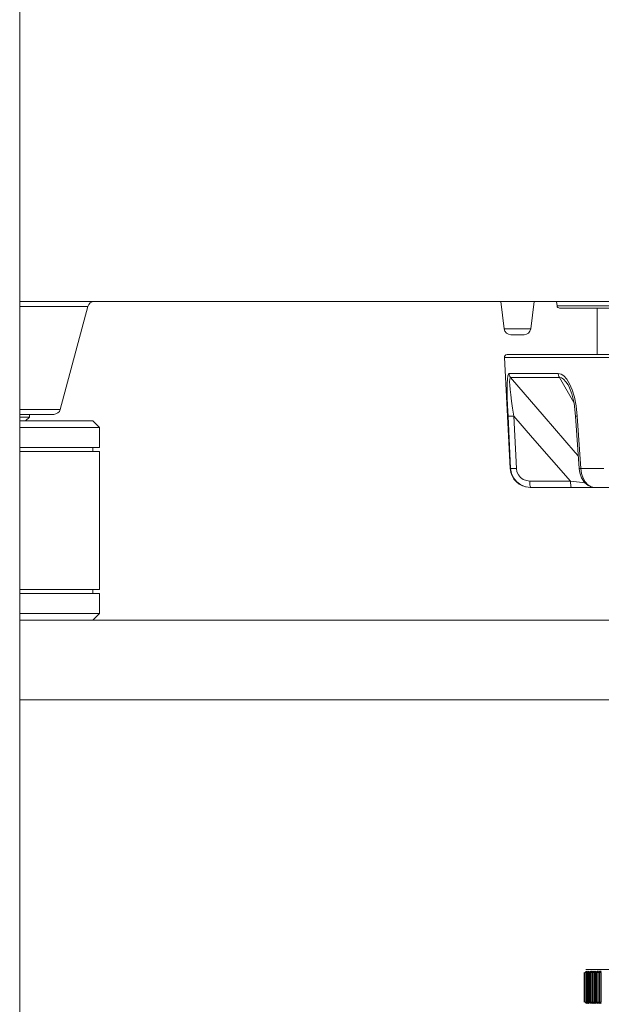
# Model space of a CAD drawing. Header units: millimetres. Extents: x 3925 to 5043, y -86 to 778.
# Tile 15 of 157: x 4179 to 4190, y 246 to 265. Entities that reach past the tile are written whole.
import ezdxf

# ---------------------------------------------------------------- set-up
doc = ezdxf.new("R2010")
doc.units = ezdxf.units.MM
doc.header["$LTSCALE"] = 46.255
for name, color, linetype in [('140-154101-0DXF_CONTINUOUS_LINE', 7, 'CONTINUOUS'), ('H30-BOTTOM-CDXF_CONTINUOUS_LINE', 7, 'CONTINUOUS'), ('H30_CEILING_DXF_CONTINUOUS_LINE', 7, 'CONTINUOUS'), ('RUBBER-FOOT-DXF_CONTINUOUS_LINE', 7, 'CONTINUOUS'), ('SPACER-RIGGIDXF_CONTINUOUS_LINE', 7, 'CONTINUOUS')]:
    doc.layers.add(name, color=color, linetype=linetype)

msp = doc.modelspace()

# ---------------------------------------------------------------- linework, layer by layer
at = {"layer": '140-154101-0DXF_CONTINUOUS_LINE', "color": 7, "linetype": 'Continuous', "lineweight": 0}
for p, q in [((4178.9545, 237.4932), (4178.9545, 305.6182)), ((4178.9545, 253.6807), (4207.7045, 253.6807)), ((4178.9545, 252.1807), (4207.7045, 252.1807)), ((4189.5872, 247.0496), (4189.5872, 246.4868)), ((4189.6295, 247.0718), (4189.6049, 247.0496)), ((4189.6049, 247.0496), (4189.6049, 246.4868)), ((4189.6179, 247.1057), (4195.791, 247.1057)), ((4189.6509, 247.0718), (4189.6264, 247.0496)), ((4189.6264, 247.0496), (4189.6264, 246.4868)), ((4189.6402, 247.0496), (4189.6402, 246.4868)), ((4189.6759, 247.0718), (4189.6516, 247.0496)), ((4189.6516, 247.0496), (4189.6516, 246.4868)), ((4189.6676, 247.0496), (4189.6676, 246.4868)), ((4189.7046, 247.0718), (4189.6806, 247.0496)), ((4189.6806, 247.0496), (4189.6806, 246.4868)), ((4189.6987, 247.0496), (4189.7227, 247.0718)), ((4189.6987, 247.0496), (4189.6987, 246.4868)), ((4189.737, 247.0718), (4189.7132, 247.0496)), ((4189.7132, 247.0496), (4189.7132, 246.4868)), ((4189.7334, 247.0496), (4189.7572, 247.0718)), ((4189.7334, 247.0496), (4189.7334, 246.4868)), ((4189.773, 247.0718), (4189.7495, 247.0496)), ((4189.7495, 247.0496), (4189.7495, 246.4868)), ((4189.7717, 247.0496), (4189.7717, 246.4868)), ((4189.7718, 247.0496), (4189.7952, 247.0718)), ((4189.8126, 247.0718), (4189.7894, 247.0496)), ((4189.7894, 247.0496), (4189.7894, 246.4868)), ((4189.8137, 247.0496), (4189.8368, 247.0718)), ((4189.8137, 247.0496), (4189.8137, 246.4868)), ((4189.8557, 247.0718), (4189.8329, 247.0496)), ((4189.8329, 247.0496), (4189.8329, 246.4868)), ((4189.8368, 247.0718), (4189.8557, 247.0718)), ((4189.8591, 247.0496), (4189.8819, 247.0718)), ((4189.8591, 247.0496), (4189.8591, 246.4868)), ((4189.9022, 247.0718), (4189.8798, 247.0496)), ((4189.8798, 247.0496), (4189.8798, 246.4868)), ((4189.8819, 247.0718), (4189.9023, 247.0718)), ((4189.8819, 247.0718), (4189.8819, 246.4645)), ((4189.908, 247.0496), (4189.908, 246.4868)), ((4189.6049, 246.4868), (4189.6295, 246.4645)), ((4189.6264, 246.4868), (4189.6509, 246.4645)), ((4189.6509, 246.4645), (4189.6413, 246.4645)), ((4189.6516, 246.4868), (4189.6759, 246.4645)), ((4189.6759, 246.4645), (4189.6647, 246.4645)), ((4189.6806, 246.4868), (4189.7046, 246.4645)), ((4189.7132, 246.4868), (4189.737, 246.4645)), ((4189.7572, 246.4645), (4189.7334, 246.4868)), ((4189.7495, 246.4868), (4189.773, 246.4645)), ((4189.7952, 246.4645), (4189.7718, 246.4868)), ((4189.7894, 246.4868), (4189.8126, 246.4645)), ((4189.8368, 246.4645), (4189.8137, 246.4868)), ((4189.8329, 246.4868), (4189.8557, 246.4645)), ((4189.8819, 246.4645), (4189.8591, 246.4868)), ((4189.8798, 246.4868), (4189.9022, 246.4645))]:
    msp.add_line(p, q, dxfattribs=at)
for points in [[(4189.6048, 247.0496), (4189.6088, 247.0496), (4189.6127, 247.0496), (4189.6166, 247.0496)], [(4189.6263, 247.0496), (4189.631, 247.0496), (4189.6356, 247.0496), (4189.6402, 247.0496)], [(4189.6516, 247.0496), (4189.6569, 247.0496), (4189.6623, 247.0496), (4189.6676, 247.0496)], [(4189.6805, 247.0496), (4189.6866, 247.0496), (4189.6926, 247.0496), (4189.6987, 247.0496)], [(4189.7132, 247.0496), (4189.7199, 247.0496), (4189.7267, 247.0496), (4189.7334, 247.0496)], [(4189.7495, 247.0496), (4189.7569, 247.0496), (4189.7643, 247.0496), (4189.7717, 247.0496)], [(4189.7894, 247.0496), (4189.7975, 247.0496), (4189.8056, 247.0496), (4189.8137, 247.0496)], [(4189.8328, 247.0496), (4189.8416, 247.0496), (4189.8503, 247.0496), (4189.8591, 247.0496)], [(4189.8798, 247.0496), (4189.8892, 247.0496), (4189.8986, 247.0496), (4189.908, 247.0496)], [(4189.6166, 246.4868), (4189.6127, 246.4867), (4189.6088, 246.4867), (4189.6048, 246.4868)], [(4189.6402, 246.4868), (4189.6356, 246.4867), (4189.631, 246.4867), (4189.6263, 246.4868)], [(4189.6676, 246.4868), (4189.6623, 246.4867), (4189.6569, 246.4867), (4189.6516, 246.4868)], [(4189.6987, 246.4868), (4189.6926, 246.4867), (4189.6866, 246.4867), (4189.6805, 246.4868)], [(4189.7334, 246.4868), (4189.7267, 246.4867), (4189.7199, 246.4867), (4189.7132, 246.4868)], [(4189.7717, 246.4868), (4189.7643, 246.4867), (4189.7569, 246.4867), (4189.7495, 246.4868)], [(4189.8137, 246.4868), (4189.8056, 246.4867), (4189.7975, 246.4867), (4189.7894, 246.4868)], [(4189.8591, 246.4868), (4189.8503, 246.4867), (4189.8416, 246.4867), (4189.8328, 246.4868)], [(4189.908, 246.4868), (4189.8986, 246.4867), (4189.8892, 246.4867), (4189.8798, 246.4868)]]:
    msp.add_lwpolyline(points, dxfattribs=at)
at = {"layer": 'H30-BOTTOM-CDXF_CONTINUOUS_LINE', "color": 7, "linetype": 'Continuous', "lineweight": 0}
for p, q in [((4178.9545, 259.6807), (4194.2045, 259.6807)), ((4180.2381, 259.588), (4178.9545, 259.588)), ((4180.2381, 259.588), (4179.7184, 257.6483)), ((4188.017, 259.6807), (4188.0802, 259.1654)), ((4188.642, 259.6807), (4188.5787, 259.1654)), ((4189.0741, 259.5996), (4189.0641, 259.6807)), ((4197.8349, 259.5996), (4189.0741, 259.5996)), ((4197.7852, 259.5557), (4189.1237, 259.5557)), ((4188.5787, 259.1654), (4188.0802, 259.1654)), ((4188.4542, 259.0557), (4188.2048, 259.0557)), ((4179.7184, 257.6483), (4178.9545, 257.6483)), ((4179.5976, 257.5557), (4178.9545, 257.5557))]:
    msp.add_line(p, q, dxfattribs=at)
for centre, radius, start, end in [((4180.3589, 259.5557), 0.125, 90, 165), ((4189.1237, 259.6057), 0.05, 187, 270), ((4188.2043, 259.1807), 0.125, 187, 270), ((4188.4547, 259.1807), 0.125, 270, 353), ((4179.5976, 257.6807), 0.125, 270, 345)]:
    msp.add_arc(centre, radius, start, end, dxfattribs=at)
at = {"layer": 'H30_CEILING_DXF_CONTINUOUS_LINE', "color": 7, "linetype": 'Continuous', "lineweight": 0}
for p, q in [((4179.142, 257.5557), (4179.142, 257.5057)), ((4179.142, 257.5057), (4178.9545, 257.5057)), ((4179.067, 257.4307), (4179.142, 257.5057))]:
    msp.add_line(p, q, dxfattribs=at)
at = {"layer": 'RUBBER-FOOT-DXF_CONTINUOUS_LINE', "color": 7, "linetype": 'Continuous', "lineweight": 0}
for p, q in [((4189.8295, 258.6807), (4189.8295, 259.5557)), ((4188.0822, 258.628), (4198.8267, 258.628)), ((4188.1919, 256.536), (4188.0822, 258.628)), ((4188.1322, 258.6807), (4198.7768, 258.6807)), ((4188.1706, 258.3224), (4189.0977, 258.3224)), ((4188.1993, 258.2486), (4189.1213, 258.2486)), ((4189.1213, 258.2486), (4189.3902, 257.78)), ((4189.2808, 258.1098), (4189.281, 258.1095)), ((4188.2008, 256.536), (4188.1518, 257.5245)), ((4188.2595, 257.5246), (4188.3085, 256.536)), ((4189.4549, 257.5245), (4189.4242, 257.5226)), ((4189.4911, 256.5341), (4189.4242, 257.5226)), ((4189.4549, 257.5245), (4189.5225, 256.536)), ((4188.1919, 256.536), (4188.2008, 256.536)), ((4189.5225, 256.536), (4189.4911, 256.5341)), ((4189.5225, 256.536), (4189.9567, 256.536)), ((4189.3284, 256.2991), (4188.56, 256.2991)), ((4188.5664, 256.1807), (4198.3426, 256.1807)), ((4188.577, 256.1807), (4188.5719, 256.1864))]:
    msp.add_line(p, q, dxfattribs=at)
for points in [[(4188.1706, 258.3224), (4188.1576, 258.3118), (4188.1472, 258.2778), (4188.1398, 258.218), (4188.1358, 258.1305), (4188.1352, 258.0166), (4188.1378, 257.8771), (4188.1434, 257.713), (4188.1518, 257.5245)], [(4188.1706, 258.3224), (4188.1748, 258.2961), (4188.1845, 258.2711), (4188.1993, 258.2486)], [(4188.2595, 257.5245), (4188.2372, 257.6722), (4188.2184, 257.804), (4188.2032, 257.9203), (4188.1917, 258.0208), (4188.1842, 258.1048), (4188.1812, 258.1708), (4188.183, 258.2169), (4188.1893, 258.2422), (4188.1993, 258.2486)], [(4189.4748, 256.7749), (4189.4184, 256.8392), (4188.8335, 257.5128), (4188.1993, 258.2486)], [(4189.0977, 258.3224), (4189.1494, 258.3118), (4189.2034, 258.2778), (4189.2579, 258.218), (4189.311, 258.1305)], [(4189.0977, 258.3224), (4189.1012, 258.2959), (4189.1092, 258.2709), (4189.1213, 258.2486)], [(4189.1213, 258.2486), (4189.158, 258.2422), (4189.1986, 258.2169), (4189.2412, 258.1708), (4189.2808, 258.1098)], [(4189.2808, 258.1098), (4189.3089, 258.0535), (4189.3511, 257.9403), (4189.394, 257.7645), (4189.4242, 257.5226)], [(4189.311, 258.1305), (4189.3596, 258.0166), (4189.4014, 257.8771), (4189.4341, 257.713), (4189.4549, 257.5245)], [(4188.1518, 257.5245), (4188.1619, 257.5231), (4188.1852, 257.5226), (4188.219, 257.5231), (4188.2595, 257.5245)], [(4188.2595, 257.5246), (4188.6143, 257.1154), (4188.9721, 256.705), (4189.3284, 256.2991)], [(4188.577, 256.1807), (4188.4821, 256.1927), (4188.3937, 256.2279), (4188.3168, 256.2842), (4188.2569, 256.3575), (4188.2174, 256.4435), (4188.2008, 256.536)], [(4188.2008, 256.536), (4188.2107, 256.5346), (4188.2339, 256.5341), (4188.2678, 256.5346), (4188.3086, 256.536)], [(4188.56, 256.2991), (4188.496, 256.3073), (4188.4369, 256.3308), (4188.3854, 256.3686), (4188.3456, 256.4175), (4188.3194, 256.4746), (4188.3085, 256.536)], [(4189.4911, 256.5341), (4189.5019, 256.4576), (4189.5355, 256.3578), (4189.5901, 256.2729), (4189.6596, 256.2141), (4189.7354, 256.1848), (4189.7779, 256.1807)], [(4189.5225, 256.536), (4189.5358, 256.443), (4189.5639, 256.3571), (4189.6049, 256.284), (4189.6566, 256.2279), (4189.7154, 256.1927), (4189.7781, 256.1807)], [(4188.5719, 256.1864), (4188.5673, 256.203), (4188.5636, 256.229), (4188.5611, 256.2621), (4188.56, 256.2991)], [(4189.5951, 256.2687), (4189.4986, 256.2798), (4189.3284, 256.2991)], [(4189.3454, 256.1807), (4189.3404, 256.1864), (4189.3358, 256.203), (4189.332, 256.229), (4189.3295, 256.2621), (4189.3285, 256.2991)]]:
    msp.add_lwpolyline(points, dxfattribs=at)
for centre, radius, start, end in [((4188.1322, 258.6307), 0.05, 90, 183), ((4188.5664, 256.5557), 0.375, 183, 270)]:
    msp.add_arc(centre, radius, start, end, dxfattribs=at)
at = {"layer": 'SPACER-RIGGIDXF_CONTINUOUS_LINE', "color": 7, "linetype": 'Continuous', "lineweight": 0}
for p, q in [((4178.9545, 257.4307), (4180.3295, 257.4307)), ((4180.3295, 257.4307), (4180.4545, 257.3057)), ((4178.9545, 257.3057), (4180.4545, 257.3057)), ((4180.4545, 256.9307), (4180.4545, 257.3057)), ((4180.4545, 256.9307), (4178.9545, 256.9307)), ((4178.9545, 256.8557), (4180.4545, 256.8557)), ((4180.3295, 256.9307), (4180.3295, 256.8557)), ((4180.4545, 254.2557), (4180.4545, 256.8557)), ((4180.4545, 254.2557), (4178.9545, 254.2557)), ((4178.9545, 254.1807), (4180.4545, 254.1807)), ((4180.3295, 254.2557), (4180.3295, 254.1807)), ((4180.4545, 253.8057), (4180.4545, 254.1807)), ((4180.4545, 253.8057), (4178.9545, 253.8057)), ((4180.3295, 253.6807), (4180.4545, 253.8057))]:
    msp.add_line(p, q, dxfattribs=at)

doc.saveas('drawing.dxf')
